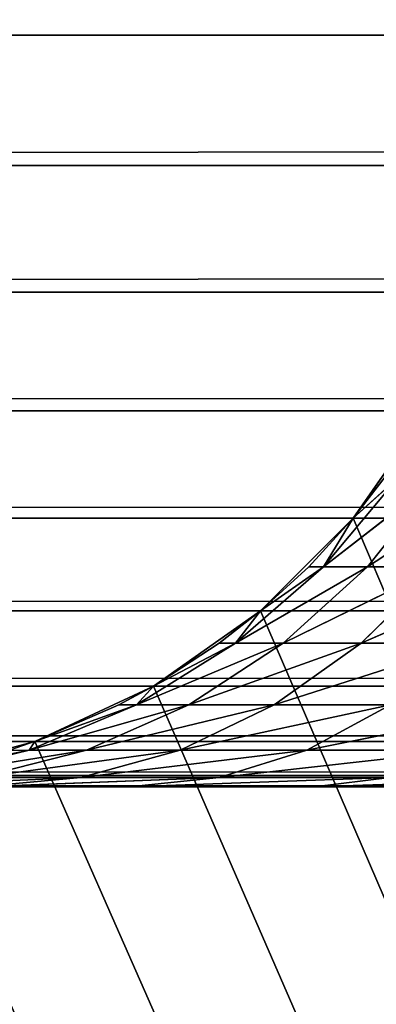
# Model space of a CAD drawing. Extents: x 0 to 16.6, y 0 to 16.6.
# Tile 44 of 200: x 2.2322 to 2.2797, y 7.4656 to 7.5966. Entities that reach past the tile are written whole.
import ezdxf

# ---------------------------------------------------------------- set-up
doc = ezdxf.new("R2010")
doc.units = 0
doc.header["$LTSCALE"] = 2.54
doc.layers.get('0').update_dxf_attribs({"color": 13, "linetype": 'CONTINUOUS'})

# ---------------------------------------------------------------- blocks, each defined once
blk = doc.blocks.new('SZCZOTKA_DO_WC_I_UCHWYT_NA')
at = {"color": 0}
for p, q in [((0.9, 7.59454, 69), (14.1, 7.59454, 69)), ((0.9, 7.59454, 69), (14.1, 7.59454, 69)), ((0.9, 7.57717, 68.99848), (14.1, 7.59454, 69)), ((0.9, 7.57717, 68.99848), (14.1, 7.59454, 69)), ((0.9, 7.57717, 68.99848), (14.1, 7.57717, 68.99848)), ((0.9, 7.57717, 68.99848), (14.1, 7.57717, 68.99848)), ((0.9, 7.56033, 68.99397), (14.1, 7.57717, 68.99848)), ((0.9, 7.56033, 68.99397), (14.1, 7.57717, 68.99848)), ((0.9, 7.56033, 68.99397), (14.1, 7.56033, 68.99397)), ((0.9, 7.56033, 68.99397), (14.1, 7.56033, 68.99397)), ((0.9, 7.54454, 68.9866), (14.1, 7.56033, 68.99397)), ((0.9, 7.54454, 68.9866), (14.1, 7.56033, 68.99397)), ((0.9, 7.54454, 68.9866), (14.1, 7.54454, 68.9866)), ((0.9, 7.54454, 68.9866), (14.1, 7.54454, 68.9866)), ((0.9, 7.53026, 68.97661), (14.1, 7.54454, 68.9866)), ((0.9, 7.53026, 68.97661), (14.1, 7.54454, 68.9866)), ((2.2866, 7.54454, 0.3), (2.2766, 7.53026, 0.3)), ((2.2866, 7.54454, 0.3), (2.2766, 7.53026, 0.3)), ((2.27267, 7.52382, 67.42245), (2.28808, 7.53576, 67.44073)), ((2.27267, 7.52382, 67.42245), (2.28808, 7.53576, 67.44073)), ((2.27267, 7.52382, 67.42245), (2.28271, 7.53576, 67.42068)), ((2.27267, 7.52382, 67.42245), (2.28271, 7.53576, 67.42068)), ((2.2766, 7.53026, 0.3), (2.2809, 7.53576, 67.4)), ((2.2809, 7.53576, 67.4), (2.2766, 7.53026, 67.4)), ((2.2766, 7.53026, 0.3), (2.2809, 7.53576, 67.4)), ((2.2766, 7.53026, 67.4), (2.28271, 7.53576, 67.42068)), ((2.2766, 7.53026, 67.4), (2.28271, 7.53576, 67.42068)), ((2.2809, 7.53576, 67.4), (2.2766, 7.53026, 67.4)), ((2.27851, 7.52382, 67.44422), (2.29686, 7.53576, 67.45955)), ((2.27851, 7.52382, 67.44422), (2.29686, 7.53576, 67.45955)), ((2.27851, 7.52382, 67.44422), (2.28808, 7.53576, 67.44073)), ((2.27851, 7.52382, 67.44422), (2.28808, 7.53576, 67.44073)), ((0.9, 7.53026, 68.97661), (14.1, 7.53026, 68.97661)), ((0.9, 7.53026, 68.97661), (14.1, 7.53026, 68.97661)), ((0.9, 7.51793, 68.96428), (14.1, 7.53026, 68.97661)), ((0.9, 7.51793, 68.96428), (14.1, 7.53026, 68.97661)), ((2.2766, 7.53026, 0.3), (2.26428, 7.51793, 0.3)), ((2.26428, 7.51793, 0.3), (2.2766, 7.53026, 67.4)), ((2.26428, 7.51793, 0.3), (2.2766, 7.53026, 67.4)), ((2.2766, 7.53026, 0.3), (2.26428, 7.51793, 0.3)), ((2.2766, 7.53026, 67.4), (2.27071, 7.52382, 67.4)), ((2.2766, 7.53026, 67.4), (2.27071, 7.52382, 67.4)), ((2.2766, 7.53026, 67.4), (2.27267, 7.52382, 67.42245)), ((2.2766, 7.53026, 67.4), (2.27267, 7.52382, 67.42245)), ((2.2766, 7.53026, 0.3), (3.81206, 3.9316, 0.3)), ((2.2766, 7.53026, 0.3), (3.81206, 3.9316, 0.3)), ((2.2766, 7.53026, 0.3), (2.2766, 7.53026, 67.4)), ((2.2766, 7.53026, 0.3), (2.2766, 7.53026, 67.4)), ((2.26092, 7.51363, 67.42452), (2.27851, 7.52382, 67.44422)), ((2.26092, 7.51363, 67.42452), (2.27851, 7.52382, 67.44422)), ((2.26092, 7.51363, 67.42452), (2.27267, 7.52382, 67.42245)), ((2.26092, 7.51363, 67.42452), (2.27267, 7.52382, 67.42245)), ((2.26428, 7.51793, 0.3), (2.27071, 7.52382, 67.4)), ((2.27071, 7.52382, 67.4), (2.26428, 7.51793, 67.4)), ((2.26428, 7.51793, 0.3), (2.27071, 7.52382, 67.4)), ((2.26428, 7.51793, 67.4), (2.27267, 7.52382, 67.42245)), ((2.26428, 7.51793, 67.4), (2.27267, 7.52382, 67.42245)), ((2.27071, 7.52382, 67.4), (2.26428, 7.51793, 67.4)), ((2.26729, 7.51363, 67.4483), (2.28803, 7.52382, 67.46464)), ((2.26729, 7.51363, 67.4483), (2.28803, 7.52382, 67.46464)), ((2.26729, 7.51363, 67.4483), (2.27851, 7.52382, 67.44422)), ((2.26729, 7.51363, 67.4483), (2.27851, 7.52382, 67.44422)), ((2.27071, 7.52382, 67.4), (2.27267, 7.52382, 67.42245)), ((2.27071, 7.52382, 67.4), (2.27267, 7.52382, 67.42245)), ((2.27267, 7.52382, 67.42245), (2.27851, 7.52382, 67.44422)), ((2.27267, 7.52382, 67.42245), (2.27851, 7.52382, 67.44422)), ((2.2777, 7.51363, 67.47061), (2.30096, 7.52382, 67.48311)), ((2.2777, 7.51363, 67.47061), (2.30096, 7.52382, 67.48311)), ((2.2777, 7.51363, 67.47061), (2.28803, 7.52382, 67.46464)), ((2.2777, 7.51363, 67.47061), (2.28803, 7.52382, 67.46464)), ((2.27851, 7.52382, 67.44422), (2.28803, 7.52382, 67.46464)), ((2.27851, 7.52382, 67.44422), (2.28803, 7.52382, 67.46464)), ((0.9, 7.51793, 68.96428), (14.1, 7.51793, 68.96428)), ((0.9, 7.51793, 68.96428), (14.1, 7.51793, 68.96428)), ((0.9, 7.50793, 68.95), (14.1, 7.51793, 68.96428)), ((0.9, 7.50793, 68.95), (14.1, 7.51793, 68.96428)), ((2.26428, 7.51793, 0.3), (2.25, 7.50793, 0.3)), ((2.25, 7.50793, 0.3), (2.26428, 7.51793, 67.4)), ((2.25, 7.50793, 0.3), (2.26428, 7.51793, 67.4)), ((2.26428, 7.51793, 0.3), (2.25, 7.50793, 0.3)), ((2.26428, 7.51793, 67.4), (2.25878, 7.51363, 67.4)), ((2.26428, 7.51793, 67.4), (2.25878, 7.51363, 67.4)), ((2.26428, 7.51793, 67.4), (2.26092, 7.51363, 67.42452)), ((2.26428, 7.51793, 67.4), (2.26092, 7.51363, 67.42452)), ((2.26428, 7.51793, 0.3), (3.81206, 3.9316, 0.3)), ((2.26428, 7.51793, 0.3), (3.81206, 3.9316, 0.3)), ((2.26428, 7.51793, 0.3), (2.26428, 7.51793, 67.4)), ((2.26428, 7.51793, 0.3), (2.26428, 7.51793, 67.4)), ((2.26092, 7.51363, 67.42452), (2.24775, 7.50543, 67.42685)), ((2.26092, 7.51363, 67.42452), (2.24775, 7.50543, 67.42685)), ((2.26729, 7.51363, 67.4483), (2.24775, 7.50543, 67.42685)), ((2.26729, 7.51363, 67.4483), (2.24775, 7.50543, 67.42685)), ((2.25, 7.50793, 0.3), (2.25878, 7.51363, 67.4)), ((2.25878, 7.51363, 67.4), (2.25, 7.50793, 67.4)), ((2.25, 7.50793, 0.3), (2.25878, 7.51363, 67.4)), ((2.25, 7.50793, 67.4), (2.26092, 7.51363, 67.42452)), ((2.25878, 7.51363, 67.4), (2.25, 7.50793, 67.4)), ((2.25, 7.50793, 67.4), (2.26092, 7.51363, 67.42452)), ((2.26729, 7.51363, 67.4483), (2.25472, 7.50543, 67.45287)), ((2.26729, 7.51363, 67.4483), (2.25472, 7.50543, 67.45287)), ((2.2777, 7.51363, 67.47061), (2.25472, 7.50543, 67.45287)), ((2.2777, 7.51363, 67.47061), (2.25472, 7.50543, 67.45287)), ((2.25878, 7.51363, 67.4), (2.26092, 7.51363, 67.42452)), ((2.25878, 7.51363, 67.4), (2.26092, 7.51363, 67.42452)), ((2.26092, 7.51363, 67.42452), (2.26729, 7.51363, 67.4483)), ((2.26092, 7.51363, 67.42452), (2.26729, 7.51363, 67.4483)), ((2.2777, 7.51363, 67.47061), (2.26611, 7.50543, 67.47729)), ((2.2777, 7.51363, 67.47061), (2.26611, 7.50543, 67.47729)), ((2.29182, 7.51363, 67.49077), (2.26611, 7.50543, 67.47729)), ((2.29182, 7.51363, 67.49077), (2.26611, 7.50543, 67.47729)), ((2.26729, 7.51363, 67.4483), (2.2777, 7.51363, 67.47061)), ((2.26729, 7.51363, 67.4483), (2.2777, 7.51363, 67.47061)), ((2.2777, 7.51363, 67.47061), (2.29182, 7.51363, 67.49077)), ((2.2777, 7.51363, 67.47061), (2.29182, 7.51363, 67.49077)), ((0.9, 7.50793, 68.95), (14.1, 7.50793, 68.95)), ((0.9, 7.50793, 68.95), (14.1, 7.50793, 68.95)), ((0.9, 7.50057, 68.9342), (14.1, 7.50793, 68.95)), ((0.9, 7.50057, 68.9342), (14.1, 7.50793, 68.95)), ((2.25, 7.50793, 0.3), (2.2342, 7.50057, 0.3)), ((2.2342, 7.50057, 0.3), (2.25, 7.50793, 67.4)), ((2.2342, 7.50057, 0.3), (2.25, 7.50793, 67.4)), ((2.25, 7.50793, 0.3), (2.2342, 7.50057, 0.3)), ((2.25, 7.50793, 67.4), (2.2454, 7.50543, 67.4)), ((2.25, 7.50793, 67.4), (2.2454, 7.50543, 67.4)), ((2.25, 7.50793, 67.4), (2.24775, 7.50543, 67.42685)), ((2.25, 7.50793, 67.4), (2.24775, 7.50543, 67.42685)), ((2.25, 7.50793, 0.3), (3.81206, 3.9316, 0.3)), ((2.25, 7.50793, 0.3), (3.81206, 3.9316, 0.3)), ((2.25, 7.50793, 0.3), (2.25, 7.50793, 67.4)), ((2.25, 7.50793, 0.3), (2.25, 7.50793, 67.4)), ((2.23347, 7.49943, 67.42936), (2.25472, 7.50543, 67.45287)), ((2.23347, 7.49943, 67.42936), (2.25472, 7.50543, 67.45287)), ((2.23347, 7.49943, 67.42936), (2.24775, 7.50543, 67.42685)), ((2.23347, 7.49943, 67.42936), (2.24775, 7.50543, 67.42685)), ((2.2342, 7.50057, 0.3), (2.2454, 7.50543, 67.4)), ((2.2454, 7.50543, 67.4), (2.2342, 7.50057, 67.4)), ((2.2342, 7.50057, 0.3), (2.2454, 7.50543, 67.4)), ((2.2342, 7.50057, 67.4), (2.24775, 7.50543, 67.42685)), ((2.2342, 7.50057, 67.4), (2.24775, 7.50543, 67.42685)), ((2.2454, 7.50543, 67.4), (2.2342, 7.50057, 67.4)), ((2.2411, 7.49943, 67.45784), (2.26611, 7.50543, 67.47729)), ((2.2411, 7.49943, 67.45784), (2.26611, 7.50543, 67.47729)), ((2.2411, 7.49943, 67.45784), (2.25472, 7.50543, 67.45287)), ((2.2411, 7.49943, 67.45784), (2.25472, 7.50543, 67.45287)), ((2.2454, 7.50543, 67.4), (2.24775, 7.50543, 67.42685)), ((2.2454, 7.50543, 67.4), (2.24775, 7.50543, 67.42685)), ((2.24775, 7.50543, 67.42685), (2.25472, 7.50543, 67.45287)), ((2.24775, 7.50543, 67.42685), (2.25472, 7.50543, 67.45287)), ((2.25356, 7.49943, 67.48455), (2.28157, 7.50543, 67.49938)), ((2.25356, 7.49943, 67.48455), (2.28157, 7.50543, 67.49938)), ((2.25356, 7.49943, 67.48455), (2.26611, 7.50543, 67.47729)), ((2.25356, 7.49943, 67.48455), (2.26611, 7.50543, 67.47729)), ((2.25472, 7.50543, 67.45287), (2.26611, 7.50543, 67.47729)), ((2.25472, 7.50543, 67.45287), (2.26611, 7.50543, 67.47729)), ((2.26611, 7.50543, 67.47729), (2.28157, 7.50543, 67.49938)), ((2.26611, 7.50543, 67.47729), (2.28157, 7.50543, 67.49938)), ((2.27046, 7.49943, 67.50869), (2.30062, 7.50543, 67.51843)), ((2.27046, 7.49943, 67.50869), (2.30062, 7.50543, 67.51843)), ((2.27046, 7.49943, 67.50869), (2.28157, 7.50543, 67.49938)), ((2.27046, 7.49943, 67.50869), (2.28157, 7.50543, 67.49938)), ((0.9, 7.50057, 68.9342), (14.1, 7.50057, 68.9342)), ((0.9, 7.50057, 68.9342), (14.1, 7.50057, 68.9342)), ((0.9, 7.49605, 68.91736), (14.1, 7.50057, 68.9342)), ((0.9, 7.49605, 68.91736), (14.1, 7.50057, 68.9342)), ((2.2342, 7.50057, 0.3), (2.21736, 7.49605, 0.3)), ((2.21736, 7.49605, 0.3), (2.2342, 7.50057, 67.4)), ((2.21736, 7.49605, 0.3), (2.2342, 7.50057, 67.4)), ((2.2342, 7.50057, 0.3), (2.21736, 7.49605, 0.3)), ((2.2342, 7.50057, 67.4), (2.2309, 7.49943, 67.4)), ((2.2342, 7.50057, 67.4), (2.23347, 7.49943, 67.42936)), ((2.2342, 7.50057, 0.3), (3.81206, 3.9316, 0.3)), ((2.2342, 7.50057, 0.3), (3.81206, 3.9316, 0.3)), ((2.2342, 7.50057, 0.3), (2.2342, 7.50057, 67.4)), ((2.2342, 7.50057, 0.3), (2.2342, 7.50057, 67.4)), ((2.21564, 7.49577, 67.4), (2.23347, 7.49943, 67.42936)), ((2.21564, 7.49577, 67.4), (2.23347, 7.49943, 67.42936)), ((2.23347, 7.49943, 67.42936), (2.21844, 7.49577, 67.43202)), ((2.23347, 7.49943, 67.42936), (2.21844, 7.49577, 67.43202)), ((2.2411, 7.49943, 67.45784), (2.21844, 7.49577, 67.43202)), ((2.2411, 7.49943, 67.45784), (2.21844, 7.49577, 67.43202)), ((2.2411, 7.49943, 67.45784), (2.22676, 7.49577, 67.46305)), ((2.2411, 7.49943, 67.45784), (2.22676, 7.49577, 67.46305)), ((2.25356, 7.49943, 67.48455), (2.22676, 7.49577, 67.46305)), ((2.25356, 7.49943, 67.48455), (2.22676, 7.49577, 67.46305)), ((2.2309, 7.49943, 67.4), (2.23347, 7.49943, 67.42936)), ((2.23347, 7.49943, 67.42936), (2.2411, 7.49943, 67.45784)), ((2.23347, 7.49943, 67.42936), (2.2411, 7.49943, 67.45784)), ((2.25356, 7.49943, 67.48455), (2.24034, 7.49577, 67.49218)), ((2.25356, 7.49943, 67.48455), (2.24034, 7.49577, 67.49218)), ((2.27046, 7.49943, 67.50869), (2.24034, 7.49577, 67.49218)), ((2.27046, 7.49943, 67.50869), (2.24034, 7.49577, 67.49218)), ((2.2411, 7.49943, 67.45784), (2.25356, 7.49943, 67.48455)), ((2.2411, 7.49943, 67.45784), (2.25356, 7.49943, 67.48455)), ((2.25356, 7.49943, 67.48455), (2.27046, 7.49943, 67.50869)), ((2.25356, 7.49943, 67.48455), (2.27046, 7.49943, 67.50869)), ((2.27046, 7.49943, 67.50869), (2.25877, 7.49577, 67.5185)), ((2.27046, 7.49943, 67.50869), (2.25877, 7.49577, 67.5185)), ((2.29131, 7.49943, 67.52953), (2.25877, 7.49577, 67.5185)), ((2.29131, 7.49943, 67.52953), (2.25877, 7.49577, 67.5185)), ((2.27046, 7.49943, 67.50869), (2.29131, 7.49943, 67.52953)), ((2.27046, 7.49943, 67.50869), (2.29131, 7.49943, 67.52953)), ((0.9, 7.49605, 68.91736), (14.1, 7.49605, 68.91736)), ((0.9, 7.49605, 68.91736), (14.1, 7.49605, 68.91736)), ((0.9, 7.49454, 68.9), (14.1, 7.49605, 68.91736)), ((0.9, 7.49454, 68.9), (14.1, 7.49605, 68.91736)), ((2.21206, 7.49454, 67.4684), (2.24034, 7.49577, 67.49218)), ((2.21206, 7.49454, 67.4684), (2.24034, 7.49577, 67.49218)), ((2.22676, 7.49577, 67.46305), (2.24034, 7.49577, 67.49218)), ((2.22676, 7.49577, 67.46305), (2.24034, 7.49577, 67.49218)), ((2.22679, 7.49454, 67.5), (2.25877, 7.49577, 67.5185)), ((2.22679, 7.49454, 67.5), (2.25877, 7.49577, 67.5185)), ((2.22679, 7.49454, 67.5), (2.24034, 7.49577, 67.49218)), ((2.22679, 7.49454, 67.5), (2.24034, 7.49577, 67.49218)), ((2.24034, 7.49577, 67.49218), (2.25877, 7.49577, 67.5185)), ((2.24034, 7.49577, 67.49218), (2.25877, 7.49577, 67.5185)), ((2.24679, 7.49454, 67.52856), (2.2815, 7.49577, 67.54122)), ((2.24679, 7.49454, 67.52856), (2.2815, 7.49577, 67.54122)), ((2.24679, 7.49454, 67.52856), (2.25877, 7.49577, 67.5185)), ((2.24679, 7.49454, 67.52856), (2.25877, 7.49577, 67.5185)), ((2.25877, 7.49577, 67.5185), (2.2815, 7.49577, 67.54122)), ((2.25877, 7.49577, 67.5185), (2.2815, 7.49577, 67.54122)), ((2.27144, 7.49454, 67.55321), (2.30782, 7.49577, 67.55966)), ((2.27144, 7.49454, 67.55321), (2.30782, 7.49577, 67.55966)), ((2.27144, 7.49454, 67.55321), (2.2815, 7.49577, 67.54122)), ((2.27144, 7.49454, 67.55321), (2.2815, 7.49577, 67.54122)), ((0.9, 7.49454, 68.9), (2.27144, 7.49454, 67.55321)), ((2.3, 7.49454, 67.57321), (0.9, 7.49454, 68.9)), ((0.9, 7.49454, 68.9), (2.4, 7.49454, 67.6)), ((14.1, 7.49454, 68.9), (0.9, 7.49454, 68.9)), ((2.3316, 7.49454, 67.58793), (0.9, 7.49454, 68.9)), ((2.3, 7.49454, 67.57321), (0.9, 7.49454, 68.9)), ((2.3316, 7.49454, 67.58793), (0.9, 7.49454, 68.9)), ((2.36527, 7.49454, 67.59696), (0.9, 7.49454, 68.9)), ((2.36527, 7.49454, 67.59696), (0.9, 7.49454, 68.9)), ((0.9, 7.49454, 68.9), (2.4, 7.49454, 67.6)), ((2.24679, 7.49454, 67.52856), (0.9, 7.49454, 68.9)), ((2.24679, 7.49454, 67.52856), (0.9, 7.49454, 68.9)), ((0.9, 7.49454, 68.9), (2.27144, 7.49454, 67.55321)), ((14.1, 7.49454, 68.9), (0.9, 7.49454, 68.9)), ((2.22679, 7.49454, 67.5), (2.24679, 7.49454, 67.52856)), ((2.22679, 7.49454, 67.5), (2.24679, 7.49454, 67.52856)), ((2.24679, 7.49454, 67.52856), (2.27144, 7.49454, 67.55321)), ((2.24679, 7.49454, 67.52856), (2.27144, 7.49454, 67.55321)), ((2.27144, 7.49454, 67.55321), (2.3, 7.49454, 67.57321)), ((2.27144, 7.49454, 67.55321), (2.3, 7.49454, 67.57321))]:
    blk.add_line(p, q, dxfattribs=at)
mesh = blk.add_polyface(dxfattribs=at)
corners = [(16.6, 16.1), (0, 0.5), (0, 16.1)]
mesh.append_faces([[corners[k] for k in face] for face in [(0, 1, 2)]], dxfattribs={"color": 0})
mesh = blk.add_polyface(dxfattribs=at)
corners = [(16.6, 0.5), (0, 0.5), (16.6, 16.1)]
mesh.append_faces([[corners[k] for k in face] for face in [(0, 1, 2)]], dxfattribs={"color": 0})
mesh = blk.add_polyface(dxfattribs=at)
corners = [(14.1, 8.89454, 69), (0.9, 7.59454, 69), (14.1, 7.59454, 69)]
mesh.append_faces([[corners[k] for k in face] for face in [(0, 1, 2)]], dxfattribs={"color": 0})
mesh = blk.add_polyface(dxfattribs=at)
corners = [(14.1, 8.89454, 69), (0.9, 8.89454, 69), (0.9, 7.59454, 69)]
mesh.append_faces([[corners[k] for k in face] for face in [(0, 1, 2)]], dxfattribs={"color": 0})
mesh = blk.add_polyface(dxfattribs=at)
corners = [(14.1, 7.59454, 69), (0.9, 7.59454, 69), (0.9, 7.57717, 68.99848)]
mesh.append_faces([[corners[k] for k in face] for face in [(0, 1, 2)]], dxfattribs={"color": 0})
mesh = blk.add_polyface(dxfattribs=at)
corners = [(14.1, 7.59454, 69), (0.9, 7.57717, 68.99848), (14.1, 7.57717, 68.99848)]
mesh.append_faces([[corners[k] for k in face] for face in [(0, 1, 2)]], dxfattribs={"color": 0})
mesh = blk.add_polyface(dxfattribs=at)
corners = [(14.1, 7.57717, 68.99848), (0.9, 7.57717, 68.99848), (0.9, 7.56033, 68.99397)]
mesh.append_faces([[corners[k] for k in face] for face in [(0, 1, 2)]], dxfattribs={"color": 0})
mesh = blk.add_polyface(dxfattribs=at)
corners = [(14.1, 7.57717, 68.99848), (0.9, 7.56033, 68.99397), (14.1, 7.56033, 68.99397)]
mesh.append_faces([[corners[k] for k in face] for face in [(0, 1, 2)]], dxfattribs={"color": 0})
mesh = blk.add_polyface(dxfattribs=at)
corners = [(14.1, 7.56033, 68.99397), (0.9, 7.56033, 68.99397), (0.9, 7.54454, 68.9866)]
mesh.append_faces([[corners[k] for k in face] for face in [(0, 1, 2)]], dxfattribs={"color": 0})
mesh = blk.add_polyface(dxfattribs=at)
corners = [(14.1, 7.56033, 68.99397), (0.9, 7.54454, 68.9866), (14.1, 7.54454, 68.9866)]
mesh.append_faces([[corners[k] for k in face] for face in [(0, 1, 2)]], dxfattribs={"color": 0})
mesh = blk.add_polyface(dxfattribs=at)
corners = [(14.1, 7.54454, 68.9866), (0.9, 7.54454, 68.9866), (0.9, 7.53026, 68.97661)]
mesh.append_faces([[corners[k] for k in face] for face in [(0, 1, 2)]], dxfattribs={"color": 0})
mesh = blk.add_polyface(dxfattribs=at)
corners = [(14.1, 7.54454, 68.9866), (0.9, 7.53026, 68.97661), (14.1, 7.53026, 68.97661)]
mesh.append_faces([[corners[k] for k in face] for face in [(0, 1, 2)]], dxfattribs={"color": 0})
mesh = blk.add_polyface(dxfattribs=at)
corners = [(3.81206, 3.9316, 0.3), (2.2866, 7.54454, 0.3), (2.2766, 7.53026, 0.3)]
mesh.append_faces([[corners[k] for k in face] for face in [(0, 1, 2)]], dxfattribs={"color": 0})
mesh = blk.add_polyface(dxfattribs=at)
corners = [(2.2866, 7.54454, 0.3), (2.2809, 7.53576, 67.4), (2.2766, 7.53026, 0.3)]
mesh.append_faces([[corners[k] for k in face] for face in [(0, 1, 2)]], dxfattribs={"color": 0})
mesh = blk.add_polyface(dxfattribs=at)
corners = [(2.28808, 7.53576, 67.44073), (2.27851, 7.52382, 67.44422), (2.27267, 7.52382, 67.42245)]
mesh.append_faces([[corners[k] for k in face] for face in [(0, 1, 2)]], dxfattribs={"color": 0})
mesh = blk.add_polyface(dxfattribs=at)
corners = [(2.28808, 7.53576, 67.44073), (2.27267, 7.52382, 67.42245), (2.28271, 7.53576, 67.42068)]
mesh.append_faces([[corners[k] for k in face] for face in [(0, 1, 2)]], dxfattribs={"color": 0})
mesh = blk.add_polyface(dxfattribs=at)
corners = [(2.28271, 7.53576, 67.42068), (2.27267, 7.52382, 67.42245), (2.2766, 7.53026, 67.4)]
mesh.append_faces([[corners[k] for k in face] for face in [(0, 1, 2)]], dxfattribs={"color": 0})
mesh = blk.add_polyface(dxfattribs=at)
corners = [(2.2809, 7.53576, 67.4), (2.2766, 7.53026, 67.4), (2.2766, 7.53026, 0.3)]
mesh.append_faces([[corners[k] for k in face] for face in [(0, 1, 2)]], dxfattribs={"color": 0})
mesh = blk.add_polyface(dxfattribs=at)
corners = [(2.28271, 7.53576, 67.42068), (2.2766, 7.53026, 67.4), (2.2809, 7.53576, 67.4)]
mesh.append_faces([[corners[k] for k in face] for face in [(0, 1, 2)]], dxfattribs={"color": 0})
mesh = blk.add_polyface(dxfattribs=at)
corners = [(2.29686, 7.53576, 67.45955), (2.28803, 7.52382, 67.46464), (2.27851, 7.52382, 67.44422)]
mesh.append_faces([[corners[k] for k in face] for face in [(0, 1, 2)]], dxfattribs={"color": 0})
mesh = blk.add_polyface(dxfattribs=at)
corners = [(2.29686, 7.53576, 67.45955), (2.27851, 7.52382, 67.44422), (2.28808, 7.53576, 67.44073)]
mesh.append_faces([[corners[k] for k in face] for face in [(0, 1, 2)]], dxfattribs={"color": 0})
mesh = blk.add_polyface(dxfattribs=at)
corners = [(0.9, 7.53026, 68.97661), (0.9, 7.51793, 68.96428), (14.1, 7.53026, 68.97661)]
mesh.append_faces([[corners[k] for k in face] for face in [(0, 1, 2)]], dxfattribs={"color": 0})
mesh = blk.add_polyface(dxfattribs=at)
corners = [(14.1, 7.53026, 68.97661), (0.9, 7.51793, 68.96428), (14.1, 7.51793, 68.96428)]
mesh.append_faces([[corners[k] for k in face] for face in [(0, 1, 2)]], dxfattribs={"color": 0})
mesh = blk.add_polyface(dxfattribs=at)
corners = [(3.81206, 3.9316, 0.3), (2.2766, 7.53026, 0.3), (2.26428, 7.51793, 0.3)]
mesh.append_faces([[corners[k] for k in face] for face in [(0, 1, 2)]], dxfattribs={"color": 0})
mesh = blk.add_polyface(dxfattribs=at)
corners = [(2.2766, 7.53026, 67.4), (2.27071, 7.52382, 67.4), (2.26428, 7.51793, 0.3)]
mesh.append_faces([[corners[k] for k in face] for face in [(0, 1, 2)]], dxfattribs={"color": 0})
mesh = blk.add_polyface(dxfattribs=at)
corners = [(2.2766, 7.53026, 67.4), (2.26428, 7.51793, 0.3), (2.2766, 7.53026, 0.3)]
mesh.append_faces([[corners[k] for k in face] for face in [(0, 1, 2)]], dxfattribs={"color": 0})
mesh = blk.add_polyface(dxfattribs=at)
corners = [(2.2766, 7.53026, 67.4), (2.27267, 7.52382, 67.42245), (2.27071, 7.52382, 67.4)]
mesh.append_faces([[corners[k] for k in face] for face in [(0, 1, 2)]], dxfattribs={"color": 0})
mesh = blk.add_polyface(dxfattribs=at)
corners = [(2.26729, 7.51363, 67.4483), (2.26092, 7.51363, 67.42452), (2.27851, 7.52382, 67.44422)]
mesh.append_faces([[corners[k] for k in face] for face in [(0, 1, 2)]], dxfattribs={"color": 0})
mesh = blk.add_polyface(dxfattribs=at)
corners = [(2.27851, 7.52382, 67.44422), (2.26092, 7.51363, 67.42452), (2.27267, 7.52382, 67.42245)]
mesh.append_faces([[corners[k] for k in face] for face in [(0, 1, 2)]], dxfattribs={"color": 0})
mesh = blk.add_polyface(dxfattribs=at)
corners = [(2.26092, 7.51363, 67.42452), (2.26428, 7.51793, 67.4), (2.27267, 7.52382, 67.42245)]
mesh.append_faces([[corners[k] for k in face] for face in [(0, 1, 2)]], dxfattribs={"color": 0})
mesh = blk.add_polyface(dxfattribs=at)
corners = [(2.26428, 7.51793, 67.4), (2.26428, 7.51793, 0.3), (2.27071, 7.52382, 67.4)]
mesh.append_faces([[corners[k] for k in face] for face in [(0, 1, 2)]], dxfattribs={"color": 0})
mesh = blk.add_polyface(dxfattribs=at)
corners = [(2.27267, 7.52382, 67.42245), (2.26428, 7.51793, 67.4), (2.27071, 7.52382, 67.4)]
mesh.append_faces([[corners[k] for k in face] for face in [(0, 1, 2)]], dxfattribs={"color": 0})
mesh = blk.add_polyface(dxfattribs=at)
corners = [(2.2777, 7.51363, 67.47061), (2.26729, 7.51363, 67.4483), (2.28803, 7.52382, 67.46464)]
mesh.append_faces([[corners[k] for k in face] for face in [(0, 1, 2)]], dxfattribs={"color": 0})
mesh = blk.add_polyface(dxfattribs=at)
corners = [(2.28803, 7.52382, 67.46464), (2.26729, 7.51363, 67.4483), (2.27851, 7.52382, 67.44422)]
mesh.append_faces([[corners[k] for k in face] for face in [(0, 1, 2)]], dxfattribs={"color": 0})
mesh = blk.add_polyface(dxfattribs=at)
corners = [(2.29182, 7.51363, 67.49077), (2.2777, 7.51363, 67.47061), (2.30096, 7.52382, 67.48311)]
mesh.append_faces([[corners[k] for k in face] for face in [(0, 1, 2)]], dxfattribs={"color": 0})
mesh = blk.add_polyface(dxfattribs=at)
corners = [(2.30096, 7.52382, 67.48311), (2.2777, 7.51363, 67.47061), (2.28803, 7.52382, 67.46464)]
mesh.append_faces([[corners[k] for k in face] for face in [(0, 1, 2)]], dxfattribs={"color": 0})
mesh = blk.add_polyface(dxfattribs=at)
corners = [(0.9, 7.51793, 68.96428), (0.9, 7.50793, 68.95), (14.1, 7.51793, 68.96428)]
mesh.append_faces([[corners[k] for k in face] for face in [(0, 1, 2)]], dxfattribs={"color": 0})
mesh = blk.add_polyface(dxfattribs=at)
corners = [(14.1, 7.51793, 68.96428), (0.9, 7.50793, 68.95), (14.1, 7.50793, 68.95)]
mesh.append_faces([[corners[k] for k in face] for face in [(0, 1, 2)]], dxfattribs={"color": 0})
mesh = blk.add_polyface(dxfattribs=at)
corners = [(3.81206, 3.9316, 0.3), (2.26428, 7.51793, 0.3), (2.25, 7.50793, 0.3)]
mesh.append_faces([[corners[k] for k in face] for face in [(0, 1, 2)]], dxfattribs={"color": 0})
mesh = blk.add_polyface(dxfattribs=at)
corners = [(2.25878, 7.51363, 67.4), (2.25, 7.50793, 0.3), (2.26428, 7.51793, 67.4)]
mesh.append_faces([[corners[k] for k in face] for face in [(0, 1, 2)]], dxfattribs={"color": 0})
mesh = blk.add_polyface(dxfattribs=at)
corners = [(2.26428, 7.51793, 67.4), (2.25, 7.50793, 0.3), (2.26428, 7.51793, 0.3)]
mesh.append_faces([[corners[k] for k in face] for face in [(0, 1, 2)]], dxfattribs={"color": 0})
mesh = blk.add_polyface(dxfattribs=at)
corners = [(2.26092, 7.51363, 67.42452), (2.25878, 7.51363, 67.4), (2.26428, 7.51793, 67.4)]
mesh.append_faces([[corners[k] for k in face] for face in [(0, 1, 2)]], dxfattribs={"color": 0})
mesh = blk.add_polyface(dxfattribs=at)
corners = [(2.24775, 7.50543, 67.42685), (2.25, 7.50793, 67.4), (2.26092, 7.51363, 67.42452)]
mesh.append_faces([[corners[k] for k in face] for face in [(0, 1, 2)]], dxfattribs={"color": 0})
mesh = blk.add_polyface(dxfattribs=at)
corners = [(2.26729, 7.51363, 67.4483), (2.24775, 7.50543, 67.42685), (2.26092, 7.51363, 67.42452)]
mesh.append_faces([[corners[k] for k in face] for face in [(0, 1, 2)]], dxfattribs={"color": 0})
mesh = blk.add_polyface(dxfattribs=at)
corners = [(2.25472, 7.50543, 67.45287), (2.24775, 7.50543, 67.42685), (2.26729, 7.51363, 67.4483)]
mesh.append_faces([[corners[k] for k in face] for face in [(0, 1, 2)]], dxfattribs={"color": 0})
mesh = blk.add_polyface(dxfattribs=at)
corners = [(2.25, 7.50793, 67.4), (2.25, 7.50793, 0.3), (2.25878, 7.51363, 67.4)]
mesh.append_faces([[corners[k] for k in face] for face in [(0, 1, 2)]], dxfattribs={"color": 0})
mesh = blk.add_polyface(dxfattribs=at)
corners = [(2.26092, 7.51363, 67.42452), (2.25, 7.50793, 67.4), (2.25878, 7.51363, 67.4)]
mesh.append_faces([[corners[k] for k in face] for face in [(0, 1, 2)]], dxfattribs={"color": 0})
mesh = blk.add_polyface(dxfattribs=at)
corners = [(2.2777, 7.51363, 67.47061), (2.25472, 7.50543, 67.45287), (2.26729, 7.51363, 67.4483)]
mesh.append_faces([[corners[k] for k in face] for face in [(0, 1, 2)]], dxfattribs={"color": 0})
mesh = blk.add_polyface(dxfattribs=at)
corners = [(2.26611, 7.50543, 67.47729), (2.25472, 7.50543, 67.45287), (2.2777, 7.51363, 67.47061)]
mesh.append_faces([[corners[k] for k in face] for face in [(0, 1, 2)]], dxfattribs={"color": 0})
mesh = blk.add_polyface(dxfattribs=at)
corners = [(2.29182, 7.51363, 67.49077), (2.26611, 7.50543, 67.47729), (2.2777, 7.51363, 67.47061)]
mesh.append_faces([[corners[k] for k in face] for face in [(0, 1, 2)]], dxfattribs={"color": 0})
mesh = blk.add_polyface(dxfattribs=at)
corners = [(2.28157, 7.50543, 67.49938), (2.26611, 7.50543, 67.47729), (2.29182, 7.51363, 67.49077)]
mesh.append_faces([[corners[k] for k in face] for face in [(0, 1, 2)]], dxfattribs={"color": 0})
mesh = blk.add_polyface(dxfattribs=at)
corners = [(0.9, 7.50793, 68.95), (0.9, 7.50057, 68.9342), (14.1, 7.50793, 68.95)]
mesh.append_faces([[corners[k] for k in face] for face in [(0, 1, 2)]], dxfattribs={"color": 0})
mesh = blk.add_polyface(dxfattribs=at)
corners = [(14.1, 7.50793, 68.95), (0.9, 7.50057, 68.9342), (14.1, 7.50057, 68.9342)]
mesh.append_faces([[corners[k] for k in face] for face in [(0, 1, 2)]], dxfattribs={"color": 0})
mesh = blk.add_polyface(dxfattribs=at)
corners = [(3.81206, 3.9316, 0.3), (2.25, 7.50793, 0.3), (2.2342, 7.50057, 0.3)]
mesh.append_faces([[corners[k] for k in face] for face in [(0, 1, 2)]], dxfattribs={"color": 0})
mesh = blk.add_polyface(dxfattribs=at)
corners = [(2.2454, 7.50543, 67.4), (2.2342, 7.50057, 0.3), (2.25, 7.50793, 67.4)]
mesh.append_faces([[corners[k] for k in face] for face in [(0, 1, 2)]], dxfattribs={"color": 0})
mesh = blk.add_polyface(dxfattribs=at)
corners = [(2.25, 7.50793, 67.4), (2.2342, 7.50057, 0.3), (2.25, 7.50793, 0.3)]
mesh.append_faces([[corners[k] for k in face] for face in [(0, 1, 2)]], dxfattribs={"color": 0})
mesh = blk.add_polyface(dxfattribs=at)
corners = [(2.24775, 7.50543, 67.42685), (2.2454, 7.50543, 67.4), (2.25, 7.50793, 67.4)]
mesh.append_faces([[corners[k] for k in face] for face in [(0, 1, 2)]], dxfattribs={"color": 0})
mesh = blk.add_polyface(dxfattribs=at)
corners = [(2.2411, 7.49943, 67.45784), (2.23347, 7.49943, 67.42936), (2.25472, 7.50543, 67.45287)]
mesh.append_faces([[corners[k] for k in face] for face in [(0, 1, 2)]], dxfattribs={"color": 0})
mesh = blk.add_polyface(dxfattribs=at)
corners = [(2.25472, 7.50543, 67.45287), (2.23347, 7.49943, 67.42936), (2.24775, 7.50543, 67.42685)]
mesh.append_faces([[corners[k] for k in face] for face in [(0, 1, 2)]], dxfattribs={"color": 0})
mesh = blk.add_polyface(dxfattribs=at)
corners = [(2.23347, 7.49943, 67.42936), (2.2342, 7.50057, 67.4), (2.24775, 7.50543, 67.42685)]
mesh.append_faces([[corners[k] for k in face] for face in [(0, 1, 2)]], dxfattribs={"color": 0})
mesh = blk.add_polyface(dxfattribs=at)
corners = [(2.2342, 7.50057, 67.4), (2.2342, 7.50057, 0.3), (2.2454, 7.50543, 67.4)]
mesh.append_faces([[corners[k] for k in face] for face in [(0, 1, 2)]], dxfattribs={"color": 0})
mesh = blk.add_polyface(dxfattribs=at)
corners = [(2.24775, 7.50543, 67.42685), (2.2342, 7.50057, 67.4), (2.2454, 7.50543, 67.4)]
mesh.append_faces([[corners[k] for k in face] for face in [(0, 1, 2)]], dxfattribs={"color": 0})
mesh = blk.add_polyface(dxfattribs=at)
corners = [(2.25356, 7.49943, 67.48455), (2.2411, 7.49943, 67.45784), (2.26611, 7.50543, 67.47729)]
mesh.append_faces([[corners[k] for k in face] for face in [(0, 1, 2)]], dxfattribs={"color": 0})
mesh = blk.add_polyface(dxfattribs=at)
corners = [(2.26611, 7.50543, 67.47729), (2.2411, 7.49943, 67.45784), (2.25472, 7.50543, 67.45287)]
mesh.append_faces([[corners[k] for k in face] for face in [(0, 1, 2)]], dxfattribs={"color": 0})
mesh = blk.add_polyface(dxfattribs=at)
corners = [(2.27046, 7.49943, 67.50869), (2.25356, 7.49943, 67.48455), (2.28157, 7.50543, 67.49938)]
mesh.append_faces([[corners[k] for k in face] for face in [(0, 1, 2)]], dxfattribs={"color": 0})
mesh = blk.add_polyface(dxfattribs=at)
corners = [(2.28157, 7.50543, 67.49938), (2.25356, 7.49943, 67.48455), (2.26611, 7.50543, 67.47729)]
mesh.append_faces([[corners[k] for k in face] for face in [(0, 1, 2)]], dxfattribs={"color": 0})
mesh = blk.add_polyface(dxfattribs=at)
corners = [(2.29131, 7.49943, 67.52953), (2.27046, 7.49943, 67.50869), (2.30062, 7.50543, 67.51843)]
mesh.append_faces([[corners[k] for k in face] for face in [(0, 1, 2)]], dxfattribs={"color": 0})
mesh = blk.add_polyface(dxfattribs=at)
corners = [(2.30062, 7.50543, 67.51843), (2.27046, 7.49943, 67.50869), (2.28157, 7.50543, 67.49938)]
mesh.append_faces([[corners[k] for k in face] for face in [(0, 1, 2)]], dxfattribs={"color": 0})
mesh = blk.add_polyface(dxfattribs=at)
corners = [(0.9, 7.50057, 68.9342), (0.9, 7.49605, 68.91736), (14.1, 7.50057, 68.9342)]
mesh.append_faces([[corners[k] for k in face] for face in [(0, 1, 2)]], dxfattribs={"color": 0})
mesh = blk.add_polyface(dxfattribs=at)
corners = [(14.1, 7.50057, 68.9342), (0.9, 7.49605, 68.91736), (14.1, 7.49605, 68.91736)]
mesh.append_faces([[corners[k] for k in face] for face in [(0, 1, 2)]], dxfattribs={"color": 0})
mesh = blk.add_polyface(dxfattribs=at)
corners = [(3.81206, 3.9316, 0.3), (2.2342, 7.50057, 0.3), (2.21736, 7.49605, 0.3)]
mesh.append_faces([[corners[k] for k in face] for face in [(0, 1, 2)]], dxfattribs={"color": 0})
mesh = blk.add_polyface(dxfattribs=at)
corners = [(2.2309, 7.49943, 67.4), (2.21736, 7.49605, 0.3), (2.2342, 7.50057, 67.4)]
mesh.append_faces([[corners[k] for k in face] for face in [(0, 1, 2)]], dxfattribs={"color": 0})
mesh = blk.add_polyface(dxfattribs=at)
corners = [(2.2342, 7.50057, 67.4), (2.21736, 7.49605, 0.3), (2.2342, 7.50057, 0.3)]
mesh.append_faces([[corners[k] for k in face] for face in [(0, 1, 2)]], dxfattribs={"color": 0})
mesh = blk.add_polyface(dxfattribs=at)
corners = [(2.21844, 7.49577, 67.43202), (2.21564, 7.49577, 67.4), (2.23347, 7.49943, 67.42936)]
mesh.append_faces([[corners[k] for k in face] for face in [(0, 1, 2)]], dxfattribs={"color": 0})
mesh = blk.add_polyface(dxfattribs=at)
corners = [(2.23347, 7.49943, 67.42936), (2.21564, 7.49577, 67.4), (2.2309, 7.49943, 67.4)]
mesh.append_faces([[corners[k] for k in face] for face in [(0, 1, 2)]], dxfattribs={"color": 0})
mesh = blk.add_polyface(dxfattribs=at)
corners = [(2.2411, 7.49943, 67.45784), (2.21844, 7.49577, 67.43202), (2.23347, 7.49943, 67.42936)]
mesh.append_faces([[corners[k] for k in face] for face in [(0, 1, 2)]], dxfattribs={"color": 0})
mesh = blk.add_polyface(dxfattribs=at)
corners = [(2.22676, 7.49577, 67.46305), (2.21844, 7.49577, 67.43202), (2.2411, 7.49943, 67.45784)]
mesh.append_faces([[corners[k] for k in face] for face in [(0, 1, 2)]], dxfattribs={"color": 0})
mesh = blk.add_polyface(dxfattribs=at)
corners = [(2.25356, 7.49943, 67.48455), (2.22676, 7.49577, 67.46305), (2.2411, 7.49943, 67.45784)]
mesh.append_faces([[corners[k] for k in face] for face in [(0, 1, 2)]], dxfattribs={"color": 0})
mesh = blk.add_polyface(dxfattribs=at)
corners = [(2.24034, 7.49577, 67.49218), (2.22676, 7.49577, 67.46305), (2.25356, 7.49943, 67.48455)]
mesh.append_faces([[corners[k] for k in face] for face in [(0, 1, 2)]], dxfattribs={"color": 0})
mesh = blk.add_polyface(dxfattribs=at)
corners = [(2.27046, 7.49943, 67.50869), (2.24034, 7.49577, 67.49218), (2.25356, 7.49943, 67.48455)]
mesh.append_faces([[corners[k] for k in face] for face in [(0, 1, 2)]], dxfattribs={"color": 0})
mesh = blk.add_polyface(dxfattribs=at)
corners = [(2.25877, 7.49577, 67.5185), (2.24034, 7.49577, 67.49218), (2.27046, 7.49943, 67.50869)]
mesh.append_faces([[corners[k] for k in face] for face in [(0, 1, 2)]], dxfattribs={"color": 0})
mesh = blk.add_polyface(dxfattribs=at)
corners = [(2.29131, 7.49943, 67.52953), (2.25877, 7.49577, 67.5185), (2.27046, 7.49943, 67.50869)]
mesh.append_faces([[corners[k] for k in face] for face in [(0, 1, 2)]], dxfattribs={"color": 0})
mesh = blk.add_polyface(dxfattribs=at)
corners = [(2.2815, 7.49577, 67.54122), (2.25877, 7.49577, 67.5185), (2.29131, 7.49943, 67.52953)]
mesh.append_faces([[corners[k] for k in face] for face in [(0, 1, 2)]], dxfattribs={"color": 0})
mesh = blk.add_polyface(dxfattribs=at)
corners = [(0.9, 7.49605, 68.91736), (0.9, 7.49454, 68.9), (14.1, 7.49605, 68.91736)]
mesh.append_faces([[corners[k] for k in face] for face in [(0, 1, 2)]], dxfattribs={"color": 0})
mesh = blk.add_polyface(dxfattribs=at)
corners = [(14.1, 7.49605, 68.91736), (0.9, 7.49454, 68.9), (14.1, 7.49454, 68.9)]
mesh.append_faces([[corners[k] for k in face] for face in [(0, 1, 2)]], dxfattribs={"color": 0})
mesh = blk.add_polyface(dxfattribs=at)
corners = [(3.81206, 3.9316, 0.3), (2.21736, 7.49605, 0.3), (2.2, 7.49454, 0.3)]
mesh.append_faces([[corners[k] for k in face] for face in [(0, 1, 2)]], dxfattribs={"color": 0})
mesh = blk.add_polyface(dxfattribs=at)
corners = [(2.22679, 7.49454, 67.5), (2.21206, 7.49454, 67.4684), (2.24034, 7.49577, 67.49218)]
mesh.append_faces([[corners[k] for k in face] for face in [(0, 1, 2)]], dxfattribs={"color": 0})
mesh = blk.add_polyface(dxfattribs=at)
corners = [(2.24034, 7.49577, 67.49218), (2.21206, 7.49454, 67.4684), (2.22676, 7.49577, 67.46305)]
mesh.append_faces([[corners[k] for k in face] for face in [(0, 1, 2)]], dxfattribs={"color": 0})
mesh = blk.add_polyface(dxfattribs=at)
corners = [(2.24679, 7.49454, 67.52856), (2.22679, 7.49454, 67.5), (2.25877, 7.49577, 67.5185)]
mesh.append_faces([[corners[k] for k in face] for face in [(0, 1, 2)]], dxfattribs={"color": 0})
mesh = blk.add_polyface(dxfattribs=at)
corners = [(2.25877, 7.49577, 67.5185), (2.22679, 7.49454, 67.5), (2.24034, 7.49577, 67.49218)]
mesh.append_faces([[corners[k] for k in face] for face in [(0, 1, 2)]], dxfattribs={"color": 0})
mesh = blk.add_polyface(dxfattribs=at)
corners = [(2.27144, 7.49454, 67.55321), (2.24679, 7.49454, 67.52856), (2.2815, 7.49577, 67.54122)]
mesh.append_faces([[corners[k] for k in face] for face in [(0, 1, 2)]], dxfattribs={"color": 0})
mesh = blk.add_polyface(dxfattribs=at)
corners = [(2.2815, 7.49577, 67.54122), (2.24679, 7.49454, 67.52856), (2.25877, 7.49577, 67.5185)]
mesh.append_faces([[corners[k] for k in face] for face in [(0, 1, 2)]], dxfattribs={"color": 0})
mesh = blk.add_polyface(dxfattribs=at)
corners = [(2.3, 7.49454, 67.57321), (2.27144, 7.49454, 67.55321), (2.30782, 7.49577, 67.55966)]
mesh.append_faces([[corners[k] for k in face] for face in [(0, 1, 2)]], dxfattribs={"color": 0})
mesh = blk.add_polyface(dxfattribs=at)
corners = [(2.30782, 7.49577, 67.55966), (2.27144, 7.49454, 67.55321), (2.2815, 7.49577, 67.54122)]
mesh.append_faces([[corners[k] for k in face] for face in [(0, 1, 2)]], dxfattribs={"color": 0})
mesh = blk.add_polyface(dxfattribs=at)
corners = [(3.81206, 3.9316, 0.3), (2.2, 7.49454, 0.3), (0, 0.5, 0.3)]
mesh.append_faces([[corners[k] for k in face] for face in [(0, 1, 2)]], dxfattribs={"color": 0})
mesh = blk.add_polyface(dxfattribs=at)
corners = [(0.9, 7.49454, 68.9), (2.27144, 7.49454, 67.55321), (2.3, 7.49454, 67.57321)]
mesh.append_faces([[corners[k] for k in face] for face in [(0, 1, 2)]], dxfattribs={"color": 0})
mesh = blk.add_polyface(dxfattribs=at)
corners = [(0.9, 7.49454, 68.9), (2.4, 7.49454, 67.6), (14.1, 7.49454, 68.9)]
mesh.append_faces([[corners[k] for k in face] for face in [(0, 1, 2)]], dxfattribs={"color": 0})
mesh = blk.add_polyface(dxfattribs=at)
corners = [(0.9, 7.49454, 68.9), (2.3, 7.49454, 67.57321), (2.3316, 7.49454, 67.58793)]
mesh.append_faces([[corners[k] for k in face] for face in [(0, 1, 2)]], dxfattribs={"color": 0})
mesh = blk.add_polyface(dxfattribs=at)
corners = [(0.9, 7.49454, 68.9), (2.3316, 7.49454, 67.58793), (2.36527, 7.49454, 67.59696)]
mesh.append_faces([[corners[k] for k in face] for face in [(0, 1, 2)]], dxfattribs={"color": 0})
mesh = blk.add_polyface(dxfattribs=at)
corners = [(0.9, 7.49454, 68.9), (2.36527, 7.49454, 67.59696), (2.4, 7.49454, 67.6)]
mesh.append_faces([[corners[k] for k in face] for face in [(0, 1, 2)]], dxfattribs={"color": 0})
mesh = blk.add_polyface(dxfattribs=at)
corners = [(0.9, 7.49454, 68.9), (2.22679, 7.49454, 67.5), (2.24679, 7.49454, 67.52856)]
mesh.append_faces([[corners[k] for k in face] for face in [(0, 1, 2)]], dxfattribs={"color": 0})
mesh = blk.add_polyface(dxfattribs=at)
corners = [(0.9, 7.49454, 68.9), (2.24679, 7.49454, 67.52856), (2.27144, 7.49454, 67.55321)]
mesh.append_faces([[corners[k] for k in face] for face in [(0, 1, 2)]], dxfattribs={"color": 0})

msp = doc.modelspace()

# ---------------------------------------------------------------- block references
at = {"color": 0}
msp.add_blockref('SZCZOTKA_DO_WC_I_UCHWYT_NA', (0, 0), dxfattribs=at)

doc.saveas('drawing.dxf')
